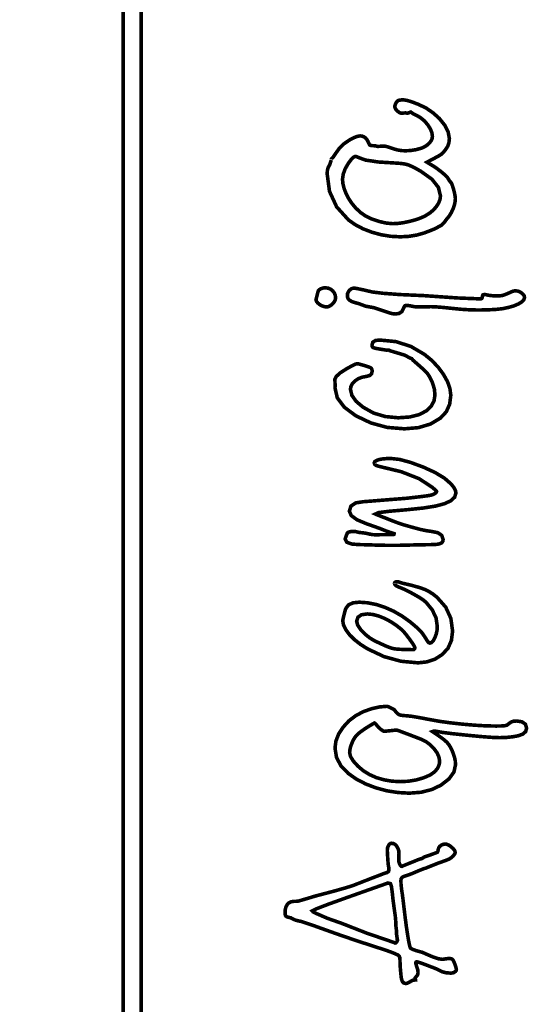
# Model space of a CAD drawing. Header units: millimetres. Extents: x 0 to 6566002, y 0 to 5716629.
# Tile 6 of 99: x 6563616 to 6563624, y 5716573 to 5716588. Entities that reach past the tile are written whole.
import ezdxf

# ---------------------------------------------------------------- set-up
doc = ezdxf.new("R2010")
doc.units = ezdxf.units.MM
doc.layers.add('mapa', color=7, linetype='Continuous')
picture_1 = doc.add_image_def('image1.jpg', size_in_pixel=(4960, 7423))

# ---------------------------------------------------------------- blocks, each defined once
blk = doc.blocks.new('A$7E5A6C2138A')
at = {"linetype": 'Continuous'}
image = blk.add_image(picture_1, insert=(-57.558, -33.427), size_in_units=(202.959, 303.743), rotation=-90, dxfattribs=at)
image.dxf.flags = 7

msp = doc.modelspace()

# ---------------------------------------------------------------- linework, layer by layer
at = {"color": 0, "linetype": 'Continuous', "const_width": 0.0559}
for points in [[(6563617.315, 5716553.517), (6563617.315, 5716627.007), (6563711.567, 5716627.007), (6563711.567, 5716553.517)], [(6563617.594, 5716553.797), (6563617.594, 5716626.727), (6563711.288, 5716626.727), (6563711.288, 5716553.797)], [(6563620.562, 5716586.105), (6563620.562, 5716586.108), (6563620.562, 5716586.111), (6563620.562, 5716586.114), (6563620.564, 5716586.121), (6563620.571, 5716586.13), (6563620.583, 5716586.141), (6563620.596, 5716586.157), (6563620.612, 5716586.18), (6563620.633, 5716586.212), (6563620.69, 5716586.291), (6563620.76, 5716586.358), (6563620.842, 5716586.415), (6563620.911, 5716586.452), (6563620.967, 5716586.474), (6563621.01, 5716586.481), (6563621.042, 5716586.478), (6563621.069, 5716586.468), (6563621.093, 5716586.452), (6563621.114, 5716586.429), (6563621.133, 5716586.398), (6563621.15, 5716586.359), (6563621.156, 5716586.347), (6563621.162, 5716586.339), (6563621.17, 5716586.334), (6563621.183, 5716586.331), (6563621.209, 5716586.329), (6563621.245, 5716586.327), (6563621.288, 5716586.317), (6563621.387, 5716586.323), (6563621.415, 5716586.318), (6563621.465, 5716586.303), (6563621.538, 5716586.278), (6563621.595, 5716586.262), (6563621.655, 5716586.252), (6563621.718, 5716586.249), (6563621.8, 5716586.253), (6563621.881, 5716586.266), (6563621.961, 5716586.287), (6563622.009, 5716586.307), (6563622.051, 5716586.333), (6563622.088, 5716586.365), (6563622.117, 5716586.4), (6563622.134, 5716586.435), (6563622.14, 5716586.471), (6563622.132, 5716586.53), (6563622.107, 5716586.592), (6563622.067, 5716586.655), (6563622.016, 5716586.715), (6563621.958, 5716586.763), (6563621.895, 5716586.8), (6563621.863, 5716586.816), (6563621.839, 5716586.828), (6563621.826, 5716586.836), (6563621.813, 5716586.845), (6563621.805, 5716586.851), (6563621.802, 5716586.853), (6563621.752, 5716586.835), (6563621.718, 5716586.84), (6563621.658, 5716586.835), (6563621.637, 5716586.839), (6563621.615, 5716586.852), (6563621.591, 5716586.872), (6563621.57, 5716586.895), (6563621.558, 5716586.917), (6563621.553, 5716586.938), (6563621.555, 5716586.954), (6563621.561, 5716586.971), (6563621.57, 5716586.991), (6563621.581, 5716587.01), (6563621.593, 5716587.024), (6563621.604, 5716587.032), (6563621.622, 5716587.038), (6563621.651, 5716587.042), (6563621.692, 5716587.043), (6563621.744, 5716587.035), (6563621.823, 5716587.011), (6563621.929, 5716586.97), (6563622.046, 5716586.913), (6563622.153, 5716586.839), (6563622.25, 5716586.751), (6563622.336, 5716586.643), (6563622.387, 5716586.538), (6563622.405, 5716586.437), (6563622.398, 5716586.377), (6563622.38, 5716586.322), (6563622.349, 5716586.272), (6563622.32, 5716586.236), (6563622.295, 5716586.21), (6563622.275, 5716586.192), (6563622.247, 5716586.174), (6563622.198, 5716586.147), (6563622.13, 5716586.111), (6563622.055, 5716586.071), (6563622.096, 5716586.045), (6563622.154, 5716586.011), (6563622.216, 5716585.969), (6563622.282, 5716585.918), (6563622.34, 5716585.869), (6563622.377, 5716585.829), (6563622.395, 5716585.8), (6563622.404, 5716585.784), (6563622.415, 5716585.769), (6563622.429, 5716585.755), (6563622.44, 5716585.738), (6563622.454, 5716585.701), (6563622.471, 5716585.645), (6563622.486, 5716585.585), (6563622.495, 5716585.537), (6563622.498, 5716585.501), (6563622.493, 5716585.449), (6563622.481, 5716585.395), (6563622.46, 5716585.337), (6563622.433, 5716585.281), (6563622.401, 5716585.229), (6563622.363, 5716585.183), (6563622.352, 5716585.17), (6563622.342, 5716585.156), (6563622.333, 5716585.14), (6563622.281, 5716585.088), (6563622.176, 5716585.031), (6563622.018, 5716584.969), (6563621.898, 5716584.935), (6563621.771, 5716584.914), (6563621.639, 5716584.907), (6563621.489, 5716584.915), (6563621.341, 5716584.939), (6563621.195, 5716584.979), (6563621.057, 5716585.032), (6563620.936, 5716585.096), (6563620.83, 5716585.17), (6563620.645, 5716585.375), (6563620.534, 5716585.616), (6563620.497, 5716585.894), (6563620.501, 5716585.944), (6563620.513, 5716585.988), (6563620.534, 5716586.024), (6563620.536, 5716586.027), (6563620.538, 5716586.032), (6563620.54, 5716586.039), (6563620.543, 5716586.048), (6563620.546, 5716586.059), (6563620.551, 5716586.071)], [(6563620.737, 5716585.802), (6563620.744, 5716585.733), (6563620.763, 5716585.658), (6563620.794, 5716585.579), (6563620.836, 5716585.499), (6563620.886, 5716585.425), (6563620.944, 5716585.356), (6563621.017, 5716585.287), (6563621.096, 5716585.232), (6563621.179, 5716585.191), (6563621.307, 5716585.147), (6563621.42, 5716585.121), (6563621.52, 5716585.112), (6563621.602, 5716585.116), (6563621.692, 5716585.128), (6563621.789, 5716585.149), (6563621.882, 5716585.174), (6563621.963, 5716585.203), (6563622.029, 5716585.234), (6563622.096, 5716585.276), (6563622.153, 5716585.323), (6563622.201, 5716585.377), (6563622.237, 5716585.434), (6563622.259, 5716585.49), (6563622.266, 5716585.546), (6563622.233, 5716585.679), (6563622.132, 5716585.806), (6563621.964, 5716585.926), (6563621.88, 5716585.974), (6563621.812, 5716586.008), (6563621.761, 5716586.03), (6563621.713, 5716586.042), (6563621.656, 5716586.051), (6563621.59, 5716586.056), (6563621.299, 5716586.074), (6563621.096, 5716586.104), (6563620.982, 5716586.146), (6563620.964, 5716586.154), (6563620.949, 5716586.159), (6563620.937, 5716586.161), (6563620.909, 5716586.149), (6563620.873, 5716586.114), (6563620.831, 5716586.058), (6563620.779, 5716585.969), (6563620.748, 5716585.884)], [(6563620.323, 5716583.926), (6563620.327, 5716583.943), (6563620.338, 5716583.986), (6563620.355, 5716584.054), (6563620.362, 5716584.069), (6563620.376, 5716584.082), (6563620.396, 5716584.095), (6563620.42, 5716584.104), (6563620.446, 5716584.11), (6563620.472, 5716584.111), (6563620.514, 5716584.106), (6563620.55, 5716584.091), (6563620.583, 5716584.065), (6563620.609, 5716584.032), (6563620.624, 5716583.994), (6563620.629, 5716583.953), (6563620.624, 5716583.924), (6563620.608, 5716583.893), (6563620.581, 5716583.861), (6563620.549, 5716583.834), (6563620.519, 5716583.818), (6563620.491, 5716583.813), (6563620.455, 5716583.817), (6563620.418, 5716583.829), (6563620.381, 5716583.85), (6563620.35, 5716583.875), (6563620.331, 5716583.9)], [(6563620.813, 5716583.992), (6563620.816, 5716584.021), (6563620.827, 5716584.047), (6563620.845, 5716584.072), (6563620.868, 5716584.092), (6563620.893, 5716584.103), (6563620.921, 5716584.107), (6563620.962, 5716584.1), (6563621.055, 5716584.081), (6563621.199, 5716584.047), (6563621.368, 5716584.026), (6563621.635, 5716584.006), (6563621.999, 5716583.99), (6563622.535, 5716583.953), (6563622.854, 5716583.94), (6563622.866, 5716583.939), (6563622.877, 5716583.938), (6563622.887, 5716583.938), (6563622.899, 5716583.939), (6563622.906, 5716583.941), (6563622.911, 5716583.945), (6563622.915, 5716583.954), (6563622.919, 5716583.97), (6563622.925, 5716583.993), (6563622.929, 5716584.001), (6563622.937, 5716584.005), (6563622.951, 5716584.006), (6563622.964, 5716584.006), (6563622.978, 5716584.004), (6563622.992, 5716584), (6563623.039, 5716583.992), (6563623.086, 5716583.987), (6563623.134, 5716583.985), (6563623.179, 5716583.986), (6563623.214, 5716583.989), (6563623.24, 5716583.994), (6563623.271, 5716584.004), (6563623.32, 5716584.025), (6563623.388, 5716584.055), (6563623.403, 5716584.06), (6563623.421, 5716584.063), (6563623.442, 5716584.064), (6563623.473, 5716584.06), (6563623.503, 5716584.049), (6563623.534, 5716584.03), (6563623.558, 5716584.007), (6563623.573, 5716583.984), (6563623.578, 5716583.96), (6563623.567, 5716583.926), (6563623.536, 5716583.892), (6563623.483, 5716583.86), (6563623.413, 5716583.83), (6563623.33, 5716583.806), (6563623.235, 5716583.786), (6563623.137, 5716583.775), (6563623.012, 5716583.768), (6563622.859, 5716583.765), (6563622.727, 5716583.768), (6563622.595, 5716583.776), (6563622.462, 5716583.789), (6563622.312, 5716583.805), (6563622.198, 5716583.814), (6563622.119, 5716583.817), (6563621.919, 5716583.813), (6563621.895, 5716583.813), (6563621.871, 5716583.816), (6563621.848, 5716583.819), (6563621.796, 5716583.83), (6563621.756, 5716583.836), (6563621.729, 5716583.838), (6563621.713, 5716583.832), (6563621.699, 5716583.816), (6563621.687, 5716583.787), (6563621.663, 5716583.74), (6563621.62, 5716583.712), (6563621.56, 5716583.703), (6563621.537, 5716583.705), (6563621.512, 5716583.709), (6563621.485, 5716583.716), (6563621.437, 5716583.731), (6563621.35, 5716583.76), (6563621.223, 5716583.802), (6563621.096, 5716583.825), (6563620.993, 5716583.864), (6563620.93, 5716583.881), (6563620.882, 5716583.898), (6563620.849, 5716583.915), (6563620.829, 5716583.935), (6563620.817, 5716583.96)], [(6563621.197, 5716583.221), (6563621.21, 5716583.263), (6563621.25, 5716583.289), (6563621.316, 5716583.297), (6563621.571, 5716583.272), (6563621.804, 5716583.197), (6563622.016, 5716583.073), (6563622.132, 5716582.977), (6563622.231, 5716582.872), (6563622.314, 5716582.759), (6563622.377, 5716582.645), (6563622.414, 5716582.537), (6563622.427, 5716582.435), (6563622.409, 5716582.295), (6563622.356, 5716582.177), (6563622.266, 5716582.08), (6563622.109, 5716581.986), (6563621.921, 5716581.93), (6563621.703, 5716581.912), (6563621.434, 5716581.934), (6563621.181, 5716582.003), (6563620.943, 5716582.116), (6563620.764, 5716582.25), (6563620.656, 5716582.394), (6563620.62, 5716582.548), (6563620.62, 5716582.556), (6563620.621, 5716582.567), (6563620.622, 5716582.582), (6563620.618, 5716582.683), (6563620.641, 5716582.73), (6563620.703, 5716582.786), (6563620.803, 5716582.85), (6563620.888, 5716582.896), (6563620.945, 5716582.923), (6563620.975, 5716582.928), (6563621.072, 5716582.901), (6563621.138, 5716582.88), (6563621.172, 5716582.867), (6563621.188, 5716582.855), (6563621.197, 5716582.836), (6563621.2, 5716582.811), (6563621.19, 5716582.77), (6563621.16, 5716582.743), (6563621.109, 5716582.729), (6563621.043, 5716582.717), (6563620.984, 5716582.694), (6563620.933, 5716582.66), (6563620.893, 5716582.619), (6563620.869, 5716582.576), (6563620.861, 5716582.529), (6563620.883, 5716582.434), (6563620.949, 5716582.341), (6563621.058, 5716582.249), (6563621.223, 5716582.157), (6563621.406, 5716582.103), (6563621.606, 5716582.084), (6563621.783, 5716582.096), (6563621.929, 5716582.132), (6563622.044, 5716582.191), (6563622.12, 5716582.263), (6563622.165, 5716582.347), (6563622.18, 5716582.443), (6563622.17, 5716582.536), (6563622.14, 5716582.633), (6563622.089, 5716582.734), (6563622.072, 5716582.761), (6563622.053, 5716582.786), (6563622.033, 5716582.807), (6563621.997, 5716582.841), (6563621.931, 5716582.9), (6563621.835, 5716582.984), (6563621.817, 5716583.007), (6563621.79, 5716583.016), (6563621.71, 5716583.06), (6563621.475, 5716583.131), (6563621.456, 5716583.141), (6563621.415, 5716583.14), (6563621.317, 5716583.156), (6563621.252, 5716583.168), (6563621.22, 5716583.177), (6563621.207, 5716583.186), (6563621.199, 5716583.201)], [(6563621.232, 5716581.379), (6563621.24, 5716581.399), (6563621.264, 5716581.416), (6563621.302, 5716581.431), (6563621.355, 5716581.441), (6563621.419, 5716581.447), (6563621.495, 5716581.449), (6563621.628, 5716581.434), (6563621.796, 5716581.389), (6563621.997, 5716581.315), (6563622.183, 5716581.23), (6563622.328, 5716581.142), (6563622.433, 5716581.05), (6563622.474, 5716580.997), (6563622.499, 5716580.951), (6563622.507, 5716580.912), (6563622.487, 5716580.845), (6563622.428, 5716580.79), (6563622.33, 5716580.744), (6563622.187, 5716580.706), (6563621.996, 5716580.676), (6563621.757, 5716580.651), (6563621.473, 5716580.626), (6563621.302, 5716580.605), (6563621.245, 5716580.587), (6563621.25, 5716580.582), (6563621.263, 5716580.576), (6563621.285, 5716580.567), (6563621.329, 5716580.55), (6563621.396, 5716580.524), (6563621.484, 5716580.489), (6563621.577, 5716580.453), (6563621.69, 5716580.415), (6563621.822, 5716580.377), (6563621.949, 5716580.343), (6563622.048, 5716580.322), (6563622.119, 5716580.312), (6563622.223, 5716580.292), (6563622.286, 5716580.249), (6563622.307, 5716580.183), (6563622.302, 5716580.157), (6563622.288, 5716580.136), (6563622.263, 5716580.122), (6563622.226, 5716580.112), (6563622.171, 5716580.106), (6563622.1, 5716580.105), (6563622.039, 5716580.104), (6563621.926, 5716580.102), (6563621.761, 5716580.098), (6563621.677, 5716580.096), (6563621.6, 5716580.094), (6563621.527, 5716580.094), (6563621.46, 5716580.094), (6563621.391, 5716580.095), (6563621.32, 5716580.096), (6563621.171, 5716580.101), (6563621.071, 5716580.104), (6563621.02, 5716580.105), (6563620.886, 5716580.113), (6563620.805, 5716580.142), (6563620.779, 5716580.19), (6563620.78, 5716580.199), (6563620.785, 5716580.215), (6563620.793, 5716580.238), (6563620.802, 5716580.261), (6563620.809, 5716580.278), (6563620.814, 5716580.288), (6563620.833, 5716580.301), (6563620.869, 5716580.309), (6563620.922, 5716580.312), (6563620.934, 5716580.31), (6563620.957, 5716580.305), (6563620.992, 5716580.296), (6563621.04, 5716580.291), (6563621.074, 5716580.287), (6563621.096, 5716580.284), (6563621.157, 5716580.27), (6563621.208, 5716580.261), (6563621.247, 5716580.259), (6563621.479, 5716580.262), (6563621.506, 5716580.26), (6563621.528, 5716580.261), (6563621.541, 5716580.266), (6563621.546, 5716580.273), (6563621.542, 5716580.277), (6563621.529, 5716580.281), (6563621.508, 5716580.288), (6563621.475, 5716580.298), (6563621.437, 5716580.311), (6563621.393, 5716580.328), (6563621.312, 5716580.36), (6563621.22, 5716580.393), (6563621.116, 5716580.429), (6563620.965, 5716580.492), (6563620.874, 5716580.558), (6563620.844, 5716580.627), (6563620.868, 5716580.706), (6563620.942, 5716580.756), (6563621.064, 5716580.775), (6563621.207, 5716580.786), (6563621.43, 5716580.804), (6563621.734, 5716580.828), (6563621.936, 5716580.851), (6563622.067, 5716580.868), (6563622.128, 5716580.879), (6563622.171, 5716580.897), (6563622.196, 5716580.915), (6563622.205, 5716580.933), (6563622.2, 5716580.943), (6563622.187, 5716580.957), (6563622.164, 5716580.976), (6563622.155, 5716580.983), (6563622.144, 5716580.993), (6563622.128, 5716581.006), (6563621.932, 5716581.134), (6563621.656, 5716581.242), (6563621.299, 5716581.328), (6563621.262, 5716581.34), (6563621.24, 5716581.357)], [(6563621.548, 5716579.5), (6563621.551, 5716579.511), (6563621.559, 5716579.519), (6563621.572, 5716579.524), (6563621.589, 5716579.526), (6563621.608, 5716579.524), (6563621.628, 5716579.519), (6563621.671, 5716579.504), (6563621.813, 5716579.471), (6563621.927, 5716579.439), (6563622.012, 5716579.41), (6563622.081, 5716579.377), (6563622.147, 5716579.335), (6563622.212, 5716579.284), (6563622.347, 5716579.131), (6563622.428, 5716578.955), (6563622.455, 5716578.757), (6563622.437, 5716578.611), (6563622.383, 5716578.488), (6563622.292, 5716578.39), (6563622.179, 5716578.318), (6563622.054, 5716578.276), (6563621.917, 5716578.261), (6563621.649, 5716578.286), (6563621.386, 5716578.358), (6563621.129, 5716578.479), (6563621.021, 5716578.547), (6563620.927, 5716578.62), (6563620.848, 5716578.698), (6563620.789, 5716578.776), (6563620.753, 5716578.849), (6563620.741, 5716578.917), (6563620.743, 5716578.934), (6563620.75, 5716578.965), (6563620.761, 5716579.011), (6563620.773, 5716579.057), (6563620.782, 5716579.091), (6563620.79, 5716579.111), (6563620.83, 5716579.165), (6563620.901, 5716579.197), (6563621, 5716579.207), (6563621.13, 5716579.198), (6563621.263, 5716579.171), (6563621.401, 5716579.126), (6563621.538, 5716579.065), (6563621.667, 5716578.99), (6563621.79, 5716578.902), (6563621.86, 5716578.844), (6563621.913, 5716578.797), (6563621.951, 5716578.76), (6563621.982, 5716578.723), (6563622.015, 5716578.676), (6563622.05, 5716578.62), (6563622.069, 5716578.591), (6563622.085, 5716578.575), (6563622.1, 5716578.569), (6563622.127, 5716578.578), (6563622.153, 5716578.606), (6563622.178, 5716578.652), (6563622.199, 5716578.708), (6563622.212, 5716578.767), (6563622.216, 5716578.827), (6563622.197, 5716578.961), (6563622.138, 5716579.087), (6563622.041, 5716579.205), (6563621.999, 5716579.24), (6563621.934, 5716579.283), (6563621.847, 5716579.333), (6563621.755, 5716579.382), (6563621.672, 5716579.421), (6563621.6, 5716579.45), (6563621.571, 5716579.465), (6563621.554, 5716579.482)], [(6563620.958, 5716578.911), (6563620.973, 5716578.851), (6563621.02, 5716578.781), (6563621.098, 5716578.701), (6563621.16, 5716578.652), (6563621.235, 5716578.606), (6563621.322, 5716578.565), (6563621.347, 5716578.554), (6563621.372, 5716578.543), (6563621.399, 5716578.53), (6563621.454, 5716578.507), (6563621.502, 5716578.49), (6563621.545, 5716578.48), (6563621.599, 5716578.474), (6563621.682, 5716578.47), (6563621.794, 5716578.468), (6563621.826, 5716578.466), (6563621.849, 5716578.469), (6563621.862, 5716578.48), (6563621.867, 5716578.496), (6563621.858, 5716578.52), (6563621.831, 5716578.564), (6563621.787, 5716578.626), (6563621.738, 5716578.691), (6563621.698, 5716578.74), (6563621.666, 5716578.774), (6563621.579, 5716578.844), (6563621.487, 5716578.905), (6563621.392, 5716578.955), (6563621.297, 5716578.993), (6563621.208, 5716579.016), (6563621.124, 5716579.024), (6563621.033, 5716579.011), (6563620.978, 5716578.973)], [(6563620.62, 5716576.931), (6563620.634, 5716577.041), (6563620.676, 5716577.15), (6563620.747, 5716577.258), (6563620.838, 5716577.357), (6563620.944, 5716577.437), (6563621.062, 5716577.5), (6563621.193, 5716577.546), (6563621.315, 5716577.573), (6563621.428, 5716577.583), (6563621.451, 5716577.577), (6563621.49, 5716577.559), (6563621.546, 5716577.529), (6563621.573, 5716577.493), (6563621.597, 5716577.468), (6563621.618, 5716577.453), (6563621.645, 5716577.445), (6563621.687, 5716577.439), (6563621.742, 5716577.435), (6563621.819, 5716577.427), (6563621.942, 5716577.406), (6563622.11, 5716577.374), (6563622.256, 5716577.348), (6563622.424, 5716577.325), (6563622.614, 5716577.304), (6563622.805, 5716577.288), (6563622.978, 5716577.278), (6563623.134, 5716577.275), (6563623.202, 5716577.276), (6563623.25, 5716577.278), (6563623.279, 5716577.282), (6563623.3, 5716577.288), (6563623.319, 5716577.3), (6563623.339, 5716577.317), (6563623.368, 5716577.337), (6563623.406, 5716577.35), (6563623.451, 5716577.354), (6563623.539, 5716577.341), (6563623.592, 5716577.303), (6563623.61, 5716577.241), (6563623.595, 5716577.189), (6563623.552, 5716577.15), (6563623.479, 5716577.123), (6563623.389, 5716577.107), (6563623.292, 5716577.097), (6563623.188, 5716577.094), (6563623.074, 5716577.098), (6563622.902, 5716577.111), (6563622.671, 5716577.133), (6563622.445, 5716577.157), (6563622.289, 5716577.177), (6563622.201, 5716577.193), (6563622.185, 5716577.197), (6563622.174, 5716577.198), (6563622.167, 5716577.198), (6563622.141, 5716577.189), (6563622.175, 5716577.166), (6563622.257, 5716577.11), (6563622.321, 5716577.062), (6563622.367, 5716577.021), (6563622.401, 5716576.979), (6563622.432, 5716576.926), (6563622.46, 5716576.862), (6563622.483, 5716576.794), (6563622.497, 5716576.731), (6563622.501, 5716576.674), (6563622.476, 5716576.558), (6563622.399, 5716576.451), (6563622.272, 5716576.352), (6563622.128, 5716576.284), (6563621.963, 5716576.242), (6563621.779, 5716576.228), (6563621.603, 5716576.238), (6563621.429, 5716576.265), (6563621.258, 5716576.311), (6563621.098, 5716576.372), (6563620.954, 5716576.447), (6563620.827, 5716576.536), (6563620.712, 5716576.655), (6563620.643, 5716576.787)], [(6563620.848, 5716576.86), (6563620.862, 5716576.8), (6563620.906, 5716576.728), (6563620.98, 5716576.647), (6563621.063, 5716576.577), (6563621.159, 5716576.518), (6563621.267, 5716576.47), (6563621.385, 5716576.436), (6563621.508, 5716576.415), (6563621.635, 5716576.408), (6563621.766, 5716576.414), (6563621.889, 5716576.435), (6563622.006, 5716576.469), (6563622.105, 5716576.512), (6563622.176, 5716576.562), (6563622.221, 5716576.617), (6563622.239, 5716576.656), (6563622.249, 5716576.692), (6563622.253, 5716576.724), (6563622.243, 5716576.788), (6563622.215, 5716576.853), (6563622.167, 5716576.92), (6563622.107, 5716576.982), (6563622.04, 5716577.032), (6563621.968, 5716577.068), (6563621.756, 5716577.149), (6563621.628, 5716577.197), (6563621.583, 5716577.213), (6563621.391, 5716577.193), (6563621.38, 5716577.195), (6563621.363, 5716577.204), (6563621.34, 5716577.22), (6563621.316, 5716577.239), (6563621.297, 5716577.257), (6563621.283, 5716577.274), (6563621.261, 5716577.3), (6563621.245, 5716577.316), (6563621.234, 5716577.322), (6563621.216, 5716577.312), (6563621.17, 5716577.285), (6563621.096, 5716577.239), (6563621.034, 5716577.196), (6563620.985, 5716577.158), (6563620.95, 5716577.124), (6563620.923, 5716577.087), (6563620.897, 5716577.041), (6563620.874, 5716576.984), (6563620.859, 5716576.938), (6563620.851, 5716576.897)], [(6563621.437, 5716575.349), (6563621.44, 5716575.373), (6563621.447, 5716575.396), (6563621.458, 5716575.417), (6563621.472, 5716575.434), (6563621.488, 5716575.444), (6563621.504, 5716575.447), (6563621.533, 5716575.442), (6563621.56, 5716575.426), (6563621.584, 5716575.399), (6563621.603, 5716575.365), (6563621.615, 5716575.329), (6563621.618, 5716575.289), (6563621.616, 5716575.169), (6563621.618, 5716575.152), (6563621.624, 5716575.134), (6563621.632, 5716575.115), (6563621.643, 5716575.099), (6563621.653, 5716575.089), (6563621.663, 5716575.086), (6563621.682, 5716575.095), (6563621.762, 5716575.127), (6563621.934, 5716575.197), (6563621.975, 5716575.208), (6563622.02, 5716575.236), (6563622.108, 5716575.265), (6563622.165, 5716575.286), (6563622.202, 5716575.3), (6563622.218, 5716575.307), (6563622.223, 5716575.316), (6563622.228, 5716575.334), (6563622.234, 5716575.362), (6563622.241, 5716575.381), (6563622.254, 5716575.398), (6563622.273, 5716575.413), (6563622.295, 5716575.425), (6563622.319, 5716575.432), (6563622.345, 5716575.435), (6563622.368, 5716575.43), (6563622.395, 5716575.418), (6563622.425, 5716575.398), (6563622.464, 5716575.363), (6563622.488, 5716575.332), (6563622.496, 5716575.304), (6563622.487, 5716575.278), (6563622.462, 5716575.246), (6563622.419, 5716575.21), (6563622.39, 5716575.195), (6563622.327, 5716575.171), (6563622.231, 5716575.137), (6563622.042, 5716575.061), (6563621.997, 5716575.047), (6563621.942, 5716575.025), (6563621.876, 5716574.997), (6563621.838, 5716574.98), (6563621.777, 5716574.957), (6563621.693, 5716574.928), (6563621.668, 5716574.915), (6563621.653, 5716574.894), (6563621.648, 5716574.866), (6563621.65, 5716574.817), (6563621.655, 5716574.761), (6563621.663, 5716574.7), (6563621.669, 5716574.663), (6563621.68, 5716574.581), (6563621.695, 5716574.454), (6563621.714, 5716574.296), (6563621.733, 5716574.15), (6563621.753, 5716574.018), (6563621.771, 5716573.912), (6563621.786, 5716573.843), (6563621.797, 5716573.811), (6563621.83, 5716573.792), (6563621.886, 5716573.772), (6563621.966, 5716573.749), (6563621.978, 5716573.747), (6563622.006, 5716573.735), (6563622.05, 5716573.715), (6563622.154, 5716573.671), (6563622.235, 5716573.645), (6563622.292, 5716573.636), (6563622.304, 5716573.637), (6563622.316, 5716573.638), (6563622.329, 5716573.641), (6563622.358, 5716573.645), (6563622.382, 5716573.648), (6563622.402, 5716573.649), (6563622.423, 5716573.647), (6563622.44, 5716573.643), (6563622.452, 5716573.635), (6563622.463, 5716573.622), (6563622.474, 5716573.601), (6563622.486, 5716573.572), (6563622.502, 5716573.527), (6563622.511, 5716573.496), (6563622.514, 5716573.478), (6563622.511, 5716573.463), (6563622.502, 5716573.45), (6563622.488, 5716573.438), (6563622.47, 5716573.428), (6563622.449, 5716573.423), (6563622.426, 5716573.421), (6563622.356, 5716573.426), (6563622.293, 5716573.442), (6563622.238, 5716573.47), (6563622.208, 5716573.484), (6563622.149, 5716573.508), (6563622.062, 5716573.541), (6563621.977, 5716573.573), (6563621.921, 5716573.592), (6563621.896, 5716573.598), (6563621.887, 5716573.595), (6563621.882, 5716573.588), (6563621.88, 5716573.577), (6563621.883, 5716573.564), (6563621.891, 5716573.535), (6563621.906, 5716573.489), (6563621.911, 5716573.473), (6563621.914, 5716573.455), (6563621.915, 5716573.435), (6563621.914, 5716573.415), (6563621.91, 5716573.398), (6563621.903, 5716573.384), (6563621.871, 5716573.348), (6563621.876, 5716573.314), (6563621.837, 5716573.311), (6563621.783, 5716573.282), (6563621.747, 5716573.264), (6563621.727, 5716573.258), (6563621.695, 5716573.266), (6563621.672, 5716573.289), (6563621.658, 5716573.327), (6563621.653, 5716573.356), (6563621.648, 5716573.403), (6563621.642, 5716573.465), (6563621.637, 5716573.531), (6563621.635, 5716573.584), (6563621.634, 5716573.626), (6563621.631, 5716573.662), (6563621.621, 5716573.687), (6563621.606, 5716573.702), (6563621.526, 5716573.737), (6563621.408, 5716573.78), (6563621.253, 5716573.83), (6563620.968, 5716573.923), (6563620.715, 5716574.009), (6563620.495, 5716574.087), (6563620.253, 5716574.174), (6563620.099, 5716574.225), (6563620.034, 5716574.239), (6563620, 5716574.249), (6563619.966, 5716574.264), (6563619.931, 5716574.283), (6563619.895, 5716574.291), (6563619.87, 5716574.3), (6563619.854, 5716574.309), (6563619.846, 5716574.322), (6563619.841, 5716574.342), (6563619.84, 5716574.369), (6563619.844, 5716574.417), (6563619.856, 5716574.458), (6563619.876, 5716574.493), (6563619.903, 5716574.519), (6563619.936, 5716574.534), (6563619.974, 5716574.54), (6563620.01, 5716574.541), (6563620.036, 5716574.543), (6563620.054, 5716574.546), (6563620.091, 5716574.557), (6563620.177, 5716574.582), (6563620.312, 5716574.623), (6563620.586, 5716574.695), (6563620.782, 5716574.75), (6563620.9, 5716574.787), (6563621.168, 5716574.892), (6563621.335, 5716574.956), (6563621.398, 5716574.98), (6563621.433, 5716574.99), (6563621.455, 5716575.007), (6563621.462, 5716575.031), (6563621.461, 5716575.052), (6563621.457, 5716575.078), (6563621.452, 5716575.107), (6563621.448, 5716575.141), (6563621.443, 5716575.211), (6563621.437, 5716575.317), (6563621.437, 5716575.328), (6563621.437, 5716575.339)], [(6563620.263, 5716574.392), (6563620.276, 5716574.378), (6563620.317, 5716574.356), (6563620.386, 5716574.326), (6563620.498, 5716574.277), (6563620.728, 5716574.196), (6563621.111, 5716574.046), (6563621.54, 5716573.899), (6563621.548, 5716573.894), (6563621.554, 5716573.891), (6563621.559, 5716573.89), (6563621.566, 5716573.892), (6563621.574, 5716573.899), (6563621.583, 5716573.909), (6563621.59, 5716573.921), (6563621.594, 5716573.931), (6563621.594, 5716573.94), (6563621.58, 5716574.029), (6563621.58, 5716574.078), (6563621.57, 5716574.155), (6563621.568, 5716574.223), (6563621.563, 5716574.289), (6563621.555, 5716574.351), (6563621.539, 5716574.462), (6563621.524, 5716574.576), (6563621.512, 5716574.693), (6563621.501, 5716574.771), (6563621.485, 5716574.817), (6563621.462, 5716574.834), (6563621.458, 5716574.833), (6563621.453, 5716574.831), (6563621.447, 5716574.827), (6563621.355, 5716574.794), (6563621.145, 5716574.72), (6563620.818, 5716574.604), (6563620.511, 5716574.494), (6563620.326, 5716574.423)]]:
    msp.add_lwpolyline(points, close=True, dxfattribs=at)

# ---------------------------------------------------------------- block references
at = {"layer": 'mapa', "linetype": 'Continuous', "xscale": 1.0356281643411, "yscale": 1.0356281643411, "zscale": 1.0356281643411}
msp.add_blockref('A$7E5A6C2138A', (6563456.611, 5716661.625), dxfattribs=at)

doc.saveas('drawing.dxf')
